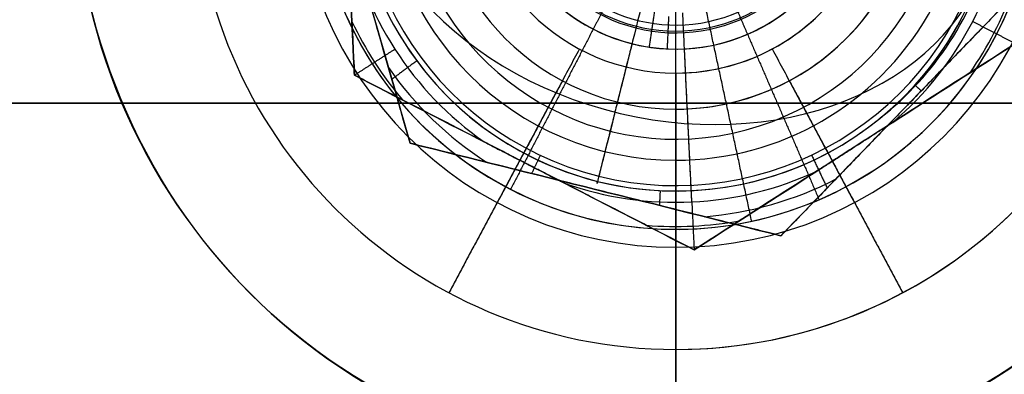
# Model space of a CAD drawing. Header units: millimetres. Extents: x -5.9 to 8.2, y -1.3 to -0.5.
# Tile 50 of 107: x 1.1296 to 1.2115, y -0.9004 to -0.8708. Entities that reach past the tile are written whole.
import ezdxf

# ---------------------------------------------------------------- set-up
doc = ezdxf.new("R2010")
doc.units = ezdxf.units.MM
doc.header["$MEASUREMENT"] = 0
for name, color, linetype, true_color in [('IGES level 1', 7, 'Continuous', 0xffffff), ('IGES level 24', 7, 'Continuous', 0xffffff), ('IGES level 3', 7, 'Continuous', 0xffffff), ('IGES level 31', 7, 'Continuous', 0xcbd2ef), ('IGES level 35', 7, 'Continuous', 0xcbd2ef), ('IGES level 47', 7, 'Continuous', 0xffffff), ('IGES level 5', 7, 'Continuous', 0xffffff), ('IGES level 7', 7, 'Continuous', 0xffffff)]:
    doc.layers.add(name, color=color, linetype=linetype, true_color=true_color)

msp = doc.modelspace()

# ---------------------------------------------------------------- linework, layer by layer
at = {"layer": 'IGES level 1'}
for centre, radius, start, end in [((1.184160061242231, -0.8582795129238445, -10.18994323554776), 0.05, 90, 270), ((1.184160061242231, -0.8582795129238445, -10.15972501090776), 0.05000000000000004, 90.00000002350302, 269.9999999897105), ((1.184160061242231, -0.8582795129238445, -10.18994323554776), 0.05, 90, 270), ((1.184160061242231, -0.8582795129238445, -10.18994323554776), 0.05, 270.0000000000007, 90.00000000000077), ((1.184160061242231, -0.8582795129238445, -10.15974166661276), 0.05000000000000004, 270, 90.00000002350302), ((1.184160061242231, -0.8582795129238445, -10.18994323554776), 0.05, 270.0000000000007, 90.00000000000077), ((1.18416006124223, -0.8582795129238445, -10.30494323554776), 0.04000000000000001, 90, 270), ((1.18416006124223, -0.8582795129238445, -10.34494323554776), 0.04000000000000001, 90, 270), ((1.184160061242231, -0.8582795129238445, -10.32494323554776), 0.04000000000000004, 90.00000001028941, 269.999999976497), ((1.18416006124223, -0.8582795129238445, -10.30494323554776), 0.04000000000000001, 90, 270), ((1.18416006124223, -0.8582795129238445, -10.34494323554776), 0.04000000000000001, 90, 270), ((1.184160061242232, -0.8582795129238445, -10.34494323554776), 0.04000000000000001, 269.999999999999, 89.99999999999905), ((1.184160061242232, -0.8582795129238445, -10.30494323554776), 0.04000000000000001, 270.000000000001, 90.00000000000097), ((1.184160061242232, -0.8582795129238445, -10.34494323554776), 0.04000000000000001, 270.000000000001, 90.00000000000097), ((1.184160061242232, -0.8582795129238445, -10.30494323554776), 0.04000000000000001, 269.999999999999, 89.99999999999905), ((1.184160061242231, -0.8582795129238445, -10.32494323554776), 0.04000000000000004, 269.999999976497, 90), ((1.184160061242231, -0.8582795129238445, -10.29893462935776), 0.03000000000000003, 90.00000001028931, 269.999999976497), ((1.184160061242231, -0.8582795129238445, -10.29893462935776), 0.03000000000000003, 269.999999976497, 90), ((1.184160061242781, -0.8582795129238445, -10.29292602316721), 0.02, 90, 270), ((1.184160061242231, -0.8582795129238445, -10.18994323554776), 0.02, 90, 270), ((1.184160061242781, -0.8582795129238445, -10.29292602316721), 0.02, 90, 270), ((1.184160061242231, -0.8582795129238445, -10.24143462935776), 0.02000000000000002, 90.00000001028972, 269.999999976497), ((1.184160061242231, -0.8582795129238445, -10.18994323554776), 0.02, 90, 270), ((1.184160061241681, -0.8582795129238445, -10.29292602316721), 0.02, 270.0000000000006, 90.00000000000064), ((1.184160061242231, -0.8582795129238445, -10.18994323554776), 0.02, 269.9999999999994, 89.99999999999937), ((1.184160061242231, -0.8582795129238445, -10.24143462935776), 0.02000000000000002, 269.999999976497, 90), ((1.184160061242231, -0.8582795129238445, -10.18994323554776), 0.02, 269.9999999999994, 89.99999999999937), ((1.184160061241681, -0.8582795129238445, -10.29292602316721), 0.02, 269.9999999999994, 89.99999999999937)]:
    msp.add_arc(centre, radius, start, end, dxfattribs=at)
for points, knots in [([(1.184160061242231, -0.9082795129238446, -10.13629406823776), (1.170888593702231, -0.9082795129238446, -10.13629406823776), (1.157979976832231, -0.9028141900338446, -10.13474131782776), (1.139613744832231, -0.8844397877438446, -10.13144193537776), (1.134165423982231, -0.8714041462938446, -10.12994457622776), (1.134154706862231, -0.8451957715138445, -10.12994189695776), (1.139547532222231, -0.8321758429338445, -10.13143087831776), (1.158082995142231, -0.8136514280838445, -10.13475898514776), (1.171076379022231, -0.8082795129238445, -10.13629406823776), (1.184160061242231, -0.8082795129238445, -10.13629406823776)], [1, 1, 1, 1, 1.25, 1.25, 1.5, 1.5, 1.75, 1.75, 2, 2, 2, 2]), ([(1.184160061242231, -0.9082795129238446, -10.13629406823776), (1.170888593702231, -0.9082795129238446, -10.13629406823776), (1.157979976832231, -0.9028141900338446, -10.13474131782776), (1.139613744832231, -0.8844397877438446, -10.13144193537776), (1.134165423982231, -0.8714041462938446, -10.12994457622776), (1.134154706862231, -0.8451957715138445, -10.12994189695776), (1.139547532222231, -0.8321758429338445, -10.13143087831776), (1.158082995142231, -0.8136514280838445, -10.13475898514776), (1.171076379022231, -0.8082795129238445, -10.13629406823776), (1.184160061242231, -0.8082795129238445, -10.13629406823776)], [0, 0, 0, 0, 0.25, 0.25, 0.5, 0.5, 0.75, 0.75, 1, 1, 1, 1]), ([(1.184160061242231, -0.8082795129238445, -10.13629406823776), (1.197240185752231, -0.8082795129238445, -10.13629406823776), (1.210273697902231, -0.8136913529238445, -10.13475212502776), (1.228723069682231, -0.8321229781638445, -10.13144006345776), (1.234156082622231, -0.8450734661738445, -10.12994423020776), (1.234164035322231, -0.8714554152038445, -10.12994224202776), (1.228704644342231, -0.8844366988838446, -10.13144182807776), (1.210360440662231, -0.9027987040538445, -10.13473809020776), (1.197427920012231, -0.9082795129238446, -10.13629406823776), (1.184160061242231, -0.9082795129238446, -10.13629406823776)], [1, 1, 1, 1, 1.25, 1.25, 1.5, 1.5, 1.75, 1.75, 2, 2, 2, 2]), ([(1.184160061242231, -0.8082795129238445, -10.13629406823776), (1.197240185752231, -0.8082795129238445, -10.13629406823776), (1.210273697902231, -0.8136913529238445, -10.13475212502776), (1.228723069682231, -0.8321229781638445, -10.13144006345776), (1.234156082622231, -0.8450734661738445, -10.12994423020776), (1.234164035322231, -0.8714554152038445, -10.12994224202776), (1.228704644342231, -0.8844366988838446, -10.13144182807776), (1.210360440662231, -0.9027987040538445, -10.13473809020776), (1.197427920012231, -0.9082795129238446, -10.13629406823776), (1.184160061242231, -0.9082795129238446, -10.13629406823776)], [0, 0, 0, 0, 0.25, 0.25, 0.5, 0.5, 0.75, 0.75, 1, 1, 1, 1])]:
    msp.add_open_spline(points, degree=3, knots=knots, dxfattribs=at)
for points in [[(1.174732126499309, -0.8759179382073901, -10.29292602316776), (1.170018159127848, -0.8847371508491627, -10.29893462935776), (1.165304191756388, -0.8935563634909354, -10.30494323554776)], [(1.174732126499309, -0.8759179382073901, -10.18994323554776), (1.174732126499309, -0.8759179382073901, -10.24143462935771), (1.174732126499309, -0.8759179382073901, -10.29292602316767)], [(1.193587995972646, -0.8759179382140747, -10.18994323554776), (1.193587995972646, -0.8759179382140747, -10.24143462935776), (1.193587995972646, -0.8759179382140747, -10.29292602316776)], [(1.193587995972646, -0.8759179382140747, -10.29292602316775), (1.198301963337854, -0.8847371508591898, -10.29893462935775), (1.203015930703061, -0.8935563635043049, -10.30494323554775)], [(1.184160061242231, -0.8982795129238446, -10.30494323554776), (1.184160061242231, -0.8882795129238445, -10.29893462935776), (1.184160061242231, -0.8782795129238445, -10.29292602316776)], [(1.184160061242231, -0.8782795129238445, -10.29292602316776), (1.184160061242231, -0.8782795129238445, -10.24143462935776), (1.184160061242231, -0.8782795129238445, -10.18994323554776)], [(1.184160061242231, -0.8782795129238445, -10.18994323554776), (1.184160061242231, -0.8782795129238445, -10.24143462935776), (1.184160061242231, -0.8782795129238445, -10.29292602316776)], [(1.184160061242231, -0.8782795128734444, -10.18994323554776), (1.184160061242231, -0.8932795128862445, -10.18994323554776), (1.184160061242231, -0.9082795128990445, -10.18994323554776)], [(1.184160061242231, -0.8782795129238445, -10.29292602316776), (1.184160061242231, -0.8882795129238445, -10.29893462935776), (1.184160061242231, -0.8982795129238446, -10.30494323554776)], [(1.145509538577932, -0.8899991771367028, -10.18994323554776), (1.145509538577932, -0.8899991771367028, -10.16120964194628), (1.145509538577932, -0.8899991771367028, -10.1324760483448)], [(1.165304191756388, -0.8935563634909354, -10.30494323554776), (1.165304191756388, -0.8935563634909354, -10.32494323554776), (1.165304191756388, -0.8935563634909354, -10.34494323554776)], [(1.203015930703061, -0.8935563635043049, -10.30494323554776), (1.203015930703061, -0.8935563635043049, -10.32494323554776), (1.203015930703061, -0.8935563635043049, -10.34494323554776)], [(1.184160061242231, -0.8982795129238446, -10.34494323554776), (1.184160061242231, -0.8982795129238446, -10.32494323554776), (1.184160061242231, -0.8982795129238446, -10.30494323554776)], [(1.184160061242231, -0.8982795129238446, -10.34494323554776), (1.184160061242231, -0.9407795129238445, -10.34494323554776), (1.184160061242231, -0.9832795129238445, -10.34494323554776)], [(1.184160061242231, -0.8982795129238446, -10.30494323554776), (1.184160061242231, -0.8982795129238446, -10.32494323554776), (1.184160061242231, -0.8982795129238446, -10.34494323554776)]]:
    msp.add_open_spline(points, degree=2, dxfattribs=at)
at = {"layer": 'IGES level 24', "extrusion": (1, 0, 0)}
for radius, end in [(0.4080000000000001, 359.9999999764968), (0.4000000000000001, 359.999999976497)]:
    msp.add_arc((-0.8582795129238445, -10.74479704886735, 1.184160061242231), radius, 180.0000000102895, end, dxfattribs=at)
at = {"layer": 'IGES level 24'}
for points in [[(-4.915839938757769, -0.8777795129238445, -10.36094323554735), (1.184160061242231, -0.8777795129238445, -10.36094323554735), (7.284160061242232, -0.8777795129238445, -10.36094323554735)], [(7.284160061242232, -0.8777795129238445, -10.36094323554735), (1.184160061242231, -0.8777795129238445, -10.36094323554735), (-4.915839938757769, -0.8777795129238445, -10.36094323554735)], [(-4.915839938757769, -0.8777795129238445, -10.35294323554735), (1.184160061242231, -0.8777795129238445, -10.35294323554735), (7.284160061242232, -0.8777795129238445, -10.35294323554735)], [(7.284160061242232, -0.8777795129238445, -10.35694323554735), (1.184160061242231, -0.8777795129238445, -10.35694323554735), (-4.915839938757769, -0.8777795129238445, -10.35694323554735)], [(7.284160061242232, -0.8777795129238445, -10.35294323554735), (1.184160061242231, -0.8777795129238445, -10.35294323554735), (-4.915839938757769, -0.8777795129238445, -10.35294323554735)], [(1.184160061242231, -0.8777795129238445, -10.36094323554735), (1.184160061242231, -0.9242795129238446, -10.36094323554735), (1.184160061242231, -0.9707795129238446, -10.36094323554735)], [(1.184160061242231, -0.8777795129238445, -10.36094323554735), (1.184160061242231, -0.8777795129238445, -10.35694323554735), (1.184160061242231, -0.8777795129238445, -10.35294323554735)], [(1.184160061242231, -0.8777795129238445, -10.35294323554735), (1.184160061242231, -0.9248506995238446, -10.35294323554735), (1.184160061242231, -0.9719218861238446, -10.35294323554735)]]:
    msp.add_open_spline(points, degree=2, dxfattribs=at)
at = {"layer": 'IGES level 3'}
for centre, radius, start, end in [((1.184160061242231, -0.8582795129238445, -10.36094323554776), 0.02, 90, 270), ((1.184160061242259, -0.8582795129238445, -10.37094323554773), 0.02, 90, 270), ((1.184160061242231, -0.8582795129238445, -10.36594323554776), 0.02000000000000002, 90.00000001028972, 269.999999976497), ((1.184160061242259, -0.8582795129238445, -10.37094323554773), 0.02, 90, 270), ((1.184160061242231, -0.8582795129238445, -10.36094323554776), 0.02, 90, 270), ((1.184160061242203, -0.8582795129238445, -10.37094323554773), 0.02, 269.9999999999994, 89.99999999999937), ((1.184160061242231, -0.8582795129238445, -10.36094323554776), 0.02, 269.9999999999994, 89.99999999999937), ((1.184160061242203, -0.8582795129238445, -10.37094323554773), 0.02, 270.0000000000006, 90.00000000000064), ((1.184160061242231, -0.8582795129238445, -10.36094323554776), 0.02, 269.9999999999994, 89.99999999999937), ((1.184160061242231, -0.8582795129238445, -10.36594323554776), 0.02000000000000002, 269.999999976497, 90)]:
    msp.add_arc(centre, radius, start, end, dxfattribs=at)
for points in [[(1.174732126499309, -0.8759179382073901, -10.36094323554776), (1.174732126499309, -0.8759179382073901, -10.36594323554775), (1.174732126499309, -0.8759179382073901, -10.37094323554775)], [(1.193587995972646, -0.8759179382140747, -10.36094323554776), (1.193587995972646, -0.8759179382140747, -10.36594323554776), (1.193587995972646, -0.8759179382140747, -10.37094323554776)], [(1.184160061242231, -0.8782795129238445, -10.37094323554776), (1.184160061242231, -0.8782795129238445, -10.36594323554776), (1.184160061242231, -0.8782795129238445, -10.36094323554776)], [(1.184160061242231, -0.8782795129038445, -10.37094323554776), (1.184160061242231, -0.9132795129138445, -10.37094323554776), (1.184160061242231, -0.9482795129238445, -10.37094323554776)], [(1.184160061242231, -0.8782795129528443, -10.36094323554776), (1.184160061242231, -0.9250295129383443, -10.36094323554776), (1.184160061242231, -0.9717795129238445, -10.36094323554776)], [(1.184160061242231, -0.8782795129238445, -10.36094323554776), (1.184160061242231, -0.8782795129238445, -10.36594323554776), (1.184160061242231, -0.8782795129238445, -10.37094323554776)]]:
    msp.add_open_spline(points, degree=2, dxfattribs=at)
at = {"layer": 'IGES level 31'}
for centre, radius, start, end in [((1.184160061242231, -0.8582795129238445, -10.16612487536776), 0.02681188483, 165.9626229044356, 345.9626229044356), ((1.184160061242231, -0.8582795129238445, -10.16612487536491), 0.02681188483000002, 165.9626229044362, 345.9626229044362), ((1.184160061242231, -0.8582795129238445, -10.18994323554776), 0.0263623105, 165.9626229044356, 345.9626229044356), ((1.184160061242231, -0.8582795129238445, -10.18994323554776), 0.0263623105, 165.9626229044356, 345.9626229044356), ((1.184160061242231, -0.8582795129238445, -10.18994323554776), 0.015, 165.9626229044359, 345.9626229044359), ((1.184160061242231, -0.8582795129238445, -10.18994323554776), 0.01500000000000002, 165.9626229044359, 345.9626229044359), ((1.184160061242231, -0.8582795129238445, -10.18859011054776), 0.01364687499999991, 165.9626229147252, 345.9626228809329), ((1.184160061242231, -0.8582795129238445, -10.18885815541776), 0.02904797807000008, 214.7096271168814, 237.2155520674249), ((1.184160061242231, -0.8582795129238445, -10.16702831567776), 0.02904797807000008, 214.7097562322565, 237.2155520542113), ((1.184160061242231, -0.8582795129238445, -10.16702831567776), 0.02904797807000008, 274.7096762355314, 297.2156186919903), ((1.184160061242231, -0.8582795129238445, -10.18885815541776), 0.02904797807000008, 274.7096762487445, 297.2154895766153)]:
    msp.add_arc(centre, radius, start, end, dxfattribs=at)
at = {"layer": 'IGES level 31', "extrusion": (0.1538751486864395, 0.6154488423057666, 0.7730104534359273)}
msp.add_arc((-1.356978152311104, -6.025683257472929, -8.202075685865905), 0.027, 1.903323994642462, 180, dxfattribs=at)
at = {"layer": 'IGES level 31', "extrusion": (0.9701377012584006, -0.2425548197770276, 0)}
msp.add_arc((-0.5454255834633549, -10.16294323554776, 1.356978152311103), 0.02699999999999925, 90, 186.7673733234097, dxfattribs=at)
at = {"layer": 'IGES level 31', "extrusion": (-0.0473200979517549, -0.1892644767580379, 0.980785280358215)}
msp.add_arc((1.356978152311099, -2.517637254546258, -9.861257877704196), 0.027, 322.8394049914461, 0, dxfattribs=at)
at = {"layer": 'IGES level 31'}
for points, knots in [([(1.162081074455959, -0.8811131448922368, -10.18776141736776), (1.160633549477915, -0.8760525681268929, -10.18882471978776), (1.159182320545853, -0.8709790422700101, -10.18947738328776), (1.156268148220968, -0.8607910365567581, -10.18948398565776), (1.154797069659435, -0.8556481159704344, -10.18882727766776), (1.153346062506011, -0.8505753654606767, -10.18776141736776)], [7.141592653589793, 7.141592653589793, 7.141592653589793, 7.141592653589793, 7.641592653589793, 7.641592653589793, 8.141592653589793, 8.141592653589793, 8.141592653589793, 8.141592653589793]), ([(1.153346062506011, -0.8505753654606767, -10.16812505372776), (1.154793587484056, -0.8556359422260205, -10.16706175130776), (1.156244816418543, -0.8607094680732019, -10.16640908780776), (1.159158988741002, -0.8708974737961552, -10.16640248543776), (1.160630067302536, -0.8760403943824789, -10.16705919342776), (1.162081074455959, -0.8811131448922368, -10.16812505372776)], [5.141592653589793, 5.141592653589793, 5.141592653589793, 5.141592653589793, 5.641592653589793, 5.641592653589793, 6.141592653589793, 6.141592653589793, 6.141592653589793, 6.141592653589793]), ([(1.153346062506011, -0.8505753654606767, -10.16812505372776), (1.154793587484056, -0.8556359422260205, -10.16706175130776), (1.156244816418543, -0.8607094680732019, -10.16640908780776), (1.159158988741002, -0.8708974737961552, -10.16640248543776), (1.160630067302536, -0.8760403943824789, -10.16705919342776), (1.162081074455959, -0.8811131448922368, -10.16812505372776)], [1, 1, 1, 1, 1.5, 1.5, 2, 2, 2, 2]), ([(1.162081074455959, -0.8811131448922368, -10.18776141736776), (1.160633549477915, -0.8760525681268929, -10.18882471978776), (1.159182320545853, -0.8709790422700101, -10.18947738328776), (1.156268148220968, -0.8607910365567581, -10.18948398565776), (1.154797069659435, -0.8556481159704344, -10.18882727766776), (1.153346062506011, -0.8505753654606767, -10.18776141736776)], [3, 3, 3, 3, 3.5, 3.5, 4, 4, 4, 4]), ([(1.214974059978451, -0.8659836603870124, -10.18776141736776), (1.21131523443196, -0.8697675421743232, -10.18882471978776), (1.207647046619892, -0.8735611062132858, -10.18947738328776), (1.200281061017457, -0.8811788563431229, -10.18948398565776), (1.196562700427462, -0.8850243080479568, -10.18882727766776), (1.192895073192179, -0.8888172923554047, -10.18776141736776)], [5.141592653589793, 5.141592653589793, 5.141592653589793, 5.141592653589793, 5.641592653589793, 5.641592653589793, 6.141592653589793, 6.141592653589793, 6.141592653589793, 6.141592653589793]), ([(1.192895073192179, -0.8888172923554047, -10.16812505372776), (1.196553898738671, -0.8850334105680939, -10.16706175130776), (1.200222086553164, -0.88123984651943, -10.16640908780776), (1.207588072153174, -0.8736220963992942, -10.16640248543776), (1.211306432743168, -0.8697766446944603, -10.16705919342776), (1.214974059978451, -0.8659836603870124, -10.16812505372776)], [7.141592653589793, 7.141592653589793, 7.141592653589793, 7.141592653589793, 7.641592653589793, 7.641592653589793, 8.141592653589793, 8.141592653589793, 8.141592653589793, 8.141592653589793]), ([(1.192895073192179, -0.8888172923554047, -10.16812505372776), (1.196553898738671, -0.8850334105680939, -10.16706175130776), (1.200222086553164, -0.88123984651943, -10.16640908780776), (1.207588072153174, -0.8736220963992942, -10.16640248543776), (1.211306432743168, -0.8697766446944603, -10.16705919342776), (1.214974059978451, -0.8659836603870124, -10.16812505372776)], [1, 1, 1, 1, 1.5, 1.5, 2, 2, 2, 2]), ([(1.214974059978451, -0.8659836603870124, -10.18776141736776), (1.21131523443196, -0.8697675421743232, -10.18882471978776), (1.207647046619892, -0.8735611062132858, -10.18947738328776), (1.200281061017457, -0.8811788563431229, -10.18948398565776), (1.196562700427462, -0.8850243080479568, -10.18882727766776), (1.192895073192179, -0.8888172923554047, -10.18776141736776)], [3, 3, 3, 3, 3.5, 3.5, 4, 4, 4, 4]), ([(1.192895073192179, -0.8888172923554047, -10.18776141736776), (1.187806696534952, -0.8875450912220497, -10.18882097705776), (1.182636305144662, -0.8862523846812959, -10.18948017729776), (1.172352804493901, -0.8836812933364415, -10.18948121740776), (1.167172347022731, -0.8823860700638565, -10.18882158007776), (1.162081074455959, -0.8811131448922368, -10.18776141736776)], [6.141592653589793, 6.141592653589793, 6.141592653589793, 6.141592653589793, 6.641592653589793, 6.641592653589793, 7.141592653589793, 7.141592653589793, 7.141592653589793, 7.141592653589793]), ([(1.162081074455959, -0.8811131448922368, -10.16812505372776), (1.167172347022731, -0.8823860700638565, -10.16706489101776), (1.172352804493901, -0.8836812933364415, -10.16640525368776), (1.182636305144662, -0.8862523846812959, -10.16640629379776), (1.187806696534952, -0.8875450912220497, -10.16706549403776), (1.192895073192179, -0.8888172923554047, -10.16812505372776)], [6.141592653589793, 6.141592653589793, 6.141592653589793, 6.141592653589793, 6.641592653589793, 6.641592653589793, 7.141592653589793, 7.141592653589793, 7.141592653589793, 7.141592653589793]), ([(1.162081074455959, -0.8811131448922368, -10.16812505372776), (1.167172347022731, -0.8823860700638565, -10.16706489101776), (1.172352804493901, -0.8836812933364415, -10.16640525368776), (1.182636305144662, -0.8862523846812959, -10.16640629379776), (1.187806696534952, -0.8875450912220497, -10.16706549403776), (1.192895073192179, -0.8888172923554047, -10.16812505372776)], [1, 1, 1, 1, 1.5, 1.5, 2, 2, 2, 2]), ([(1.192895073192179, -0.8888172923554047, -10.18776141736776), (1.187806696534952, -0.8875450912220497, -10.18882097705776), (1.182636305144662, -0.8862523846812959, -10.18948017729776), (1.172352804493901, -0.8836812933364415, -10.18948121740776), (1.167172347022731, -0.8823860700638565, -10.18882158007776), (1.162081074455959, -0.8811131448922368, -10.18776141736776)], [3, 3, 3, 3, 3.5, 3.5, 4, 4, 4, 4])]:
    msp.add_open_spline(points, degree=3, knots=knots, dxfattribs=at)
for points in [[(1.162081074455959, -0.8811131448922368, -10.17794323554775), (1.157713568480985, -0.8658442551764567, -10.17794323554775), (1.153346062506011, -0.8505753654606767, -10.17794323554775)], [(1.214974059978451, -0.8659836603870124, -10.17794323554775), (1.203934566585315, -0.8774004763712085, -10.17794323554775), (1.192895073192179, -0.8888172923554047, -10.17794323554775)], [(1.183562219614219, -0.8705587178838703, -10.18723698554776), (1.18349641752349, -0.8719102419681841, -10.18859011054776), (1.183430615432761, -0.873261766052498, -10.18994323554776)], [(1.18052173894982, -0.8728315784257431, -10.18994323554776), (1.179143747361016, -0.8783430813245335, -10.18994323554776), (1.177765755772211, -0.883854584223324, -10.18994323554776)], [(1.16263155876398, -0.8742607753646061, -10.16612487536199), (1.161596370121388, -0.8750292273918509, -10.16664576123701), (1.160561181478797, -0.8757976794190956, -10.16716664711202)], [(1.204034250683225, -0.8762765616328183, -10.16612487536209), (1.204297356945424, -0.8765148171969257, -10.16626828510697), (1.204560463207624, -0.8767530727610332, -10.16641169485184)], [(1.203934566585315, -0.8774004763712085, -10.18948069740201), (1.203934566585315, -0.8774004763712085, -10.17794323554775), (1.203934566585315, -0.8774004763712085, -10.1664057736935)], [(1.162081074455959, -0.8811131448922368, -10.16812505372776), (1.162081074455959, -0.8811131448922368, -10.17794323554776), (1.162081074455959, -0.8811131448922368, -10.18776141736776)], [(1.162081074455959, -0.8811131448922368, -10.18776141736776), (1.162081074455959, -0.8811131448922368, -10.17794323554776), (1.162081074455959, -0.8811131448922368, -10.16812505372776)], [(1.192895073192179, -0.8888172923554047, -10.17794323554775), (1.177488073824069, -0.8849652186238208, -10.17794323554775), (1.162081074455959, -0.8811131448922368, -10.17794323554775)], [(1.172899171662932, -0.8821156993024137, -10.18994323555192), (1.172539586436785, -0.8828768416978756, -10.18960312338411), (1.172180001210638, -0.8836379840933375, -10.18926301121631)], [(1.195441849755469, -0.882105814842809, -10.18994323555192), (1.196089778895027, -0.8834741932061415, -10.1893315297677), (1.196737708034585, -0.884842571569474, -10.18871982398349)], [(1.177488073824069, -0.8849652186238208, -10.16640577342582), (1.177488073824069, -0.8849652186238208, -10.17794323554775), (1.177488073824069, -0.8849652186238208, -10.18948069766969)], [(1.182856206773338, -0.8850596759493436, -10.16612487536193), (1.182826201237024, -0.8856759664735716, -10.16637416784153), (1.18279619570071, -0.8862922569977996, -10.16662346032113)], [(1.192895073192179, -0.8888172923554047, -10.16812505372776), (1.192895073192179, -0.8888172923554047, -10.17794323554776), (1.192895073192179, -0.8888172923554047, -10.18776141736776)], [(1.192895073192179, -0.8888172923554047, -10.18776141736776), (1.192895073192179, -0.8888172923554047, -10.17794323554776), (1.192895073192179, -0.8888172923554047, -10.16812505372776)]]:
    msp.add_open_spline(points, degree=2, dxfattribs=at)
at = {"layer": 'IGES level 35'}
for centre, radius, start, end in [((1.184160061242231, -0.8582795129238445, -10.33694323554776), 0.015, 182.746543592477, 2.74654359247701), ((1.184160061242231, -0.8582795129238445, -10.33694323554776), 0.015, 182.746543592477, 2.74654359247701), ((1.184160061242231, -0.8582795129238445, -10.33844323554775), 0.01349999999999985, 182.7465436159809, 2.746543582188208), ((1.184160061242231, -0.8582795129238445, -10.33694323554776), 0.02775426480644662, 310.5080855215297, 354.9850016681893), ((1.184160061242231, -0.8582795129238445, -10.36094323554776), 0.02775426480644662, 310.5080855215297, 354.9850016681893), ((1.184160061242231, -0.8582795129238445, -10.36094323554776), 0.02775426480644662, 310.5080855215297, 354.9850016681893), ((1.184160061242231, -0.8582795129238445, -10.33694323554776), 0.02775426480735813, 310.5080855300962, 354.9850016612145), ((1.184160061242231, -0.8582795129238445, -10.33694323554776), 0.02775426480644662, 190.5080855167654, 234.9850016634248), ((1.184160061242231, -0.8582795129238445, -10.36094323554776), 0.02775426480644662, 190.5080855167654, 234.9850016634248), ((1.184160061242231, -0.8582795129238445, -10.36094323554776), 0.02775426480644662, 190.5080855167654, 234.9850016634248), ((1.18416006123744, -0.8582795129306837, -10.33694323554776), 0.02775426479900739, 190.5080855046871, 234.9850016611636), ((1.184160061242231, -0.8582795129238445, -10.35893123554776), 0.02976626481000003, 325.249203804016, 340.2438875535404), ((1.184160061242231, -0.8582795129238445, -10.33895523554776), 0.02976626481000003, 325.2492136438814, 340.243874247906), ((1.184160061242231, -0.8582795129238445, -10.33895523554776), 0.02976626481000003, 205.2491996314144, 220.2438833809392), ((1.184160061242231, -0.8582795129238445, -10.35893123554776), 0.02976626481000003, 205.249212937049, 220.2438735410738), ((1.184160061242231, -0.8582795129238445, -10.33694323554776), 0.02775426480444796, 250.5080855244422, 294.9850016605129), ((1.184160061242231, -0.8582795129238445, -10.36094323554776), 0.02775426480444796, 250.5080855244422, 294.9850016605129), ((1.184160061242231, -0.8582795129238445, -10.36094323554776), 0.02775426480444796, 250.5080855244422, 294.9850016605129), ((1.184160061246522, -0.8582795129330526, -10.33694323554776), 0.02775426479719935, 250.5080855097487, 294.985001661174), ((1.184160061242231, -0.8582795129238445, -10.35893123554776), 0.02976626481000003, 265.2492038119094, 280.2438735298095), ((1.184160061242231, -0.8582795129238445, -10.33895523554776), 0.02976626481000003, 265.2492136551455, 280.2438833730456)]:
    msp.add_arc(centre, radius, start, end, dxfattribs=at)
for points, degree in [([(1.212389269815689, -0.8728206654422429, -10.34894323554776), (1.211628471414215, -0.8569617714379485, -10.34894323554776), (1.210867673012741, -0.8411028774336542, -10.34894323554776)], 2), ([(1.157452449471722, -0.8754561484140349, -10.34894323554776), (1.156691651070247, -0.8595972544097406, -10.34894323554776), (1.155930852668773, -0.8437383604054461, -10.34894323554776)], 2), ([(1.156871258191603, -0.8633411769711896, -10.33694323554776), (1.157073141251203, -0.8675494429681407, -10.33751221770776), (1.157269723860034, -0.8716472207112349, -10.33903658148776), (1.157452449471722, -0.8754561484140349, -10.34094323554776)], 3), ([(1.157452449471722, -0.8754561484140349, -10.35694323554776), (1.157268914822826, -0.8716303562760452, -10.35885833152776), (1.157076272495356, -0.867614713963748, -10.36036542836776), (1.156871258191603, -0.8633411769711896, -10.36094323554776)], 3), ([(1.157452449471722, -0.8754561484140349, -10.35694323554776), (1.157268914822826, -0.8716303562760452, -10.35885833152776), (1.157076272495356, -0.867614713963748, -10.36036542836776), (1.156871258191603, -0.8633411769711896, -10.36094323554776)], 3), ([(1.156871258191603, -0.8633411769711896, -10.33694323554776), (1.157073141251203, -0.8675494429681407, -10.33751221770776), (1.157269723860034, -0.8716472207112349, -10.33903658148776), (1.157452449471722, -0.8754561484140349, -10.34094323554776)], 3), ([(1.182385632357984, -0.8701475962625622, -10.33994323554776), (1.182163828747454, -0.871631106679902, -10.33844323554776), (1.181942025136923, -0.8731146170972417, -10.33694323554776)], 2), ([(1.185489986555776, -0.8860018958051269, -10.36094323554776), (1.185112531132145, -0.8781338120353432, -10.36094323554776), (1.184735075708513, -0.8702657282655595, -10.36094323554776)], 2), ([(1.208833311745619, -0.8709889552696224, -10.36094323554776), (1.21061129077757, -0.8719048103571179, -10.35894323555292), (1.212389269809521, -0.8728206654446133, -10.35694323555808)], 2), ([(1.208833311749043, -0.8709889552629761, -10.33694323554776), (1.210611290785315, -0.8719048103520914, -10.33894323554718), (1.212389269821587, -0.8728206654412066, -10.34094323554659)], 2), ([(1.212389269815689, -0.8728206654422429, -10.34894323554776), (1.199035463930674, -0.8814089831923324, -10.34894323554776), (1.185681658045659, -0.8899973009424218, -10.34894323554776)], 2), ([(1.202187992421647, -0.879381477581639, -10.33694323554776), (1.205762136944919, -0.8770828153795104, -10.33751713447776), (1.209191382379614, -0.8748773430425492, -10.33904215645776), (1.212389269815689, -0.8728206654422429, -10.34094323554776)], 3), ([(1.212389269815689, -0.8728206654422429, -10.35694323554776), (1.209174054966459, -0.8748884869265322, -10.35885461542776), (1.205735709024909, -0.8770998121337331, -10.36037358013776), (1.202187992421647, -0.879381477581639, -10.36094323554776)], 3), ([(1.212389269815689, -0.8728206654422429, -10.35694323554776), (1.209174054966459, -0.8748884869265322, -10.35885461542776), (1.205735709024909, -0.8770998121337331, -10.36037358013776), (1.202187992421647, -0.879381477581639, -10.36094323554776)], 3), ([(1.202187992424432, -0.8793814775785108, -10.33694323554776), (1.205762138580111, -0.8770828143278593, -10.33751713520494), (1.209191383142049, -0.874877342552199, -10.33904215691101), (1.212389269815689, -0.8728206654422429, -10.34094323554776)], 3), ([(1.160816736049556, -0.8732924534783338, -10.36094323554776), (1.159134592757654, -0.8743743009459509, -10.35894323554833), (1.157452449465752, -0.875456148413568, -10.35694323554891)], 2), ([(1.1608167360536, -0.873292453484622, -10.33694323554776), (1.159134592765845, -0.8743743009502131, -10.33894323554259), (1.157452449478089, -0.8754561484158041, -10.34094323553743)], 2), ([(1.185489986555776, -0.8860018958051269, -10.33694323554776), (1.185184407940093, -0.8796320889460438, -10.33694323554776), (1.184878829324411, -0.8732622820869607, -10.33694323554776)], 2), ([(1.157452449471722, -0.8754561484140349, -10.34094323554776), (1.157452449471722, -0.8754561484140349, -10.34894323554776), (1.157452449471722, -0.8754561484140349, -10.35694323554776)], 2), ([(1.168234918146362, -0.8810103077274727, -10.36094323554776), (1.164457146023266, -0.8790643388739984, -10.36036933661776), (1.160832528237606, -0.8771972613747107, -10.35884431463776), (1.157452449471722, -0.8754561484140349, -10.35694323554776)], 3), ([(1.157452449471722, -0.8754561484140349, -10.35694323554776), (1.157452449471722, -0.8754561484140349, -10.34894323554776), (1.157452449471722, -0.8754561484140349, -10.34094323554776)], 2), ([(1.157452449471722, -0.8754561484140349, -10.34094323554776), (1.160850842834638, -0.8772066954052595, -10.33903185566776), (1.16448507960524, -0.8790787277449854, -10.33751289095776), (1.168234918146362, -0.8810103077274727, -10.33694323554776)], 3), ([(1.185681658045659, -0.8899973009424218, -10.34894323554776), (1.17156705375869, -0.8827267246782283, -10.34894323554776), (1.157452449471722, -0.8754561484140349, -10.34894323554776)], 2), ([(1.168234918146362, -0.8810103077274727, -10.36094323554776), (1.164457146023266, -0.8790643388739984, -10.36036933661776), (1.160832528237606, -0.8771972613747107, -10.35884431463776), (1.157452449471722, -0.8754561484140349, -10.35694323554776)], 3), ([(1.157452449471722, -0.8754561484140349, -10.34094323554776), (1.160850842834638, -0.8772066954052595, -10.33903185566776), (1.16448507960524, -0.8790787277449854, -10.33751289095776), (1.168234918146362, -0.8810103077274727, -10.33694323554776)], 3), ([(1.195882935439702, -0.8834364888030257, -10.33694323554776), (1.199035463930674, -0.8814089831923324, -10.33694323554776), (1.202187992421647, -0.879381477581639, -10.33694323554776)], 2), ([(1.202187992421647, -0.879381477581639, -10.36094323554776), (1.199035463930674, -0.8814089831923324, -10.36094323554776), (1.195882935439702, -0.8834364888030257, -10.36094323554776)], 2), ([(1.195882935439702, -0.8834364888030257, -10.33694323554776), (1.199035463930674, -0.8814089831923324, -10.33694323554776), (1.202187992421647, -0.879381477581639, -10.33694323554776)], 2), ([(1.195882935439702, -0.8834364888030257, -10.36094323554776), (1.199035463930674, -0.8814089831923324, -10.36094323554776), (1.202187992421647, -0.879381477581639, -10.36094323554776)], 2), ([(1.168234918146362, -0.8810103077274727, -10.33694323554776), (1.17156705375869, -0.8827267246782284, -10.33694323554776), (1.174899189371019, -0.8844431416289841, -10.33694323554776)], 2), ([(1.174899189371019, -0.8844431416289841, -10.36094323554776), (1.17156705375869, -0.8827267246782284, -10.36094323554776), (1.168234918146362, -0.8810103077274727, -10.36094323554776)], 2), ([(1.168234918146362, -0.8810103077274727, -10.33694323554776), (1.17156705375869, -0.8827267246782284, -10.33694323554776), (1.174899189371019, -0.8844431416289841, -10.33694323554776)], 2), ([(1.168234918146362, -0.8810103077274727, -10.36094323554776), (1.17156705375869, -0.8827267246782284, -10.36094323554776), (1.174899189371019, -0.8844431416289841, -10.36094323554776)], 2), ([(1.199035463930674, -0.8814089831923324, -10.36094323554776), (1.199035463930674, -0.8814089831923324, -10.34894323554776), (1.199035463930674, -0.8814089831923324, -10.33694323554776)], 2), ([(1.17156705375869, -0.8827267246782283, -10.36094323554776), (1.17156705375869, -0.8827267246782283, -10.34894323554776), (1.17156705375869, -0.8827267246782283, -10.33694323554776)], 2), ([(1.195882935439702, -0.8834364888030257, -10.36094323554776), (1.192308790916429, -0.8857351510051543, -10.36036933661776), (1.188879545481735, -0.8879406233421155, -10.35884431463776), (1.185681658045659, -0.8899973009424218, -10.35694323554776)], 3), ([(1.185681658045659, -0.8899973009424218, -10.34094323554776), (1.18889687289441, -0.8879294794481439, -10.33903185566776), (1.19233521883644, -0.8857181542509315, -10.33751289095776), (1.195882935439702, -0.8834364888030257, -10.33694323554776)], 3), ([(1.195882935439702, -0.8834364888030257, -10.36094323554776), (1.192308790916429, -0.8857351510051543, -10.36036933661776), (1.188879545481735, -0.8879406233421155, -10.35884431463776), (1.185681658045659, -0.8899973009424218, -10.35694323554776)], 3), ([(1.185681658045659, -0.8899973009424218, -10.34094323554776), (1.188896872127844, -0.887929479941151, -10.33903185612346), (1.192335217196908, -0.8857181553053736, -10.33751289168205), (1.195882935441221, -0.8834364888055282, -10.33694323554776)], 3), ([(1.174899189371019, -0.8844431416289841, -10.33694323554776), (1.178676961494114, -0.8863891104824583, -10.33751713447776), (1.182301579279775, -0.8882561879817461, -10.33904215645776), (1.185681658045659, -0.8899973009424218, -10.34094323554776)], 3), ([(1.185681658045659, -0.8899973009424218, -10.35694323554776), (1.182283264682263, -0.8882467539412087, -10.35885461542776), (1.17864902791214, -0.8863747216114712, -10.36037358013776), (1.174899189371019, -0.8844431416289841, -10.36094323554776)], 3), ([(1.185681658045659, -0.8899973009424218, -10.35694323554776), (1.182283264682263, -0.8882467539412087, -10.35885461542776), (1.17864902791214, -0.8863747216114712, -10.36037358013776), (1.174899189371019, -0.8844431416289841, -10.36094323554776)], 3), ([(1.174899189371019, -0.8844431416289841, -10.33694323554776), (1.178676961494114, -0.8863891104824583, -10.33751713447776), (1.182301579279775, -0.8882561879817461, -10.33904215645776), (1.185681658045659, -0.8899973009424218, -10.34094323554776)], 3), ([(1.185489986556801, -0.8860018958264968, -10.36094323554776), (1.185585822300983, -0.8879995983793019, -10.35894323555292), (1.185681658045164, -0.889997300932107, -10.35694323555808)], 2), ([(1.185489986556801, -0.8860018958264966, -10.33694323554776), (1.185585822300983, -0.8879995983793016, -10.33894323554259), (1.185681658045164, -0.8899973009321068, -10.34094323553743)], 2), ([(1.185681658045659, -0.8899973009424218, -10.34094323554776), (1.185681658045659, -0.8899973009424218, -10.34894323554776), (1.185681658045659, -0.8899973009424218, -10.35694323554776)], 2), ([(1.185681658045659, -0.8899973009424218, -10.35694323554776), (1.185681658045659, -0.8899973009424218, -10.34894323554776), (1.185681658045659, -0.8899973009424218, -10.34094323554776)], 2)]:
    msp.add_open_spline(points, degree=degree, dxfattribs=at)
at = {"layer": 'IGES level 47', "extrusion": (1, 0, 0)}
for radius, start, end in [(1.42409765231, 266.1203201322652, 273.8796798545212), (1.41409765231, 266.528960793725, 273.4710392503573)]:
    msp.add_arc((-0.8582795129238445, -9.026845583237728, 1.184160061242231), radius, start, end, dxfattribs=at)
at = {"layer": 'IGES level 5'}
for centre, radius, start, end in [((1.184160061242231, -0.8582795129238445, -10.40094323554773), 0.0315, 90, 270), ((1.184160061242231, -0.8582795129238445, -10.40094323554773), 0.0315, 90, 270), ((1.184160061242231, -0.8582795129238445, -10.40094323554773), 0.0315, 270.0000000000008, 90.00000000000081), ((1.184160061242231, -0.8582795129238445, -10.40094323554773), 0.0315, 270.0000000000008, 90.00000000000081), ((1.184160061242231, -0.8582795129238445, -10.39369323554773), 0.02424999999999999, 90.00000001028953, 269.9999999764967), ((1.184160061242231, -0.8582795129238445, -10.39369323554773), 0.02424999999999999, 269.9999999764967, 90), ((1.184160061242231, -0.8582795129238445, -10.38644323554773), 0.017, 90, 270), ((1.184160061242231, -0.8582795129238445, -10.37094323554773), 0.017, 90, 270), ((1.184160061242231, -0.8582795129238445, -10.38644323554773), 0.017, 90, 270), ((1.184160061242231, -0.8582795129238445, -10.37869323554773), 0.01700000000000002, 90.00000001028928, 269.9999999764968), ((1.184160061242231, -0.8582795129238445, -10.37094323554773), 0.017, 90, 270), ((1.184160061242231, -0.8582795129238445, -10.37094323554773), 0.017, 270.0000000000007, 90.00000000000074), ((1.184160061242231, -0.8582795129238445, -10.38644323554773), 0.017, 270.0000000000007, 90.00000000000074), ((1.184160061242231, -0.8582795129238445, -10.37094323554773), 0.017, 269.9999999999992, 89.99999999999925), ((1.184160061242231, -0.8582795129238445, -10.37869323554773), 0.01700000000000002, 269.9999999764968, 90), ((1.184160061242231, -0.8582795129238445, -10.38644323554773), 0.017, 269.9999999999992, 89.99999999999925)]:
    msp.add_arc(centre, radius, start, end, dxfattribs=at)
for points in [[(1.176146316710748, -0.8732721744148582, -10.38644323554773), (1.172728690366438, -0.8796661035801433, -10.39369323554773), (1.169311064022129, -0.8860600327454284, -10.40094323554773)], [(1.176146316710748, -0.8732721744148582, -10.37094323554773), (1.176146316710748, -0.8732721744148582, -10.37869323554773), (1.176146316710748, -0.8732721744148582, -10.38644323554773)], [(1.192173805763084, -0.8732721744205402, -10.37094323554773), (1.192173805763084, -0.8732721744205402, -10.37869323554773), (1.192173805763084, -0.8732721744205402, -10.38644323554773)], [(1.192173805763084, -0.8732721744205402, -10.38644323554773), (1.195591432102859, -0.8796661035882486, -10.39369323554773), (1.199009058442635, -0.886060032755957, -10.40094323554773)], [(1.184160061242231, -0.8897795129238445, -10.40094323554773), (1.184160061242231, -0.8825295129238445, -10.39369323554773), (1.184160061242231, -0.8752795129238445, -10.38644323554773)], [(1.184160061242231, -0.8752795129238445, -10.38644323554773), (1.184160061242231, -0.8752795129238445, -10.37869323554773), (1.184160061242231, -0.8752795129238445, -10.37094323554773)], [(1.184160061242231, -0.9332795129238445, -10.37094323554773), (1.184160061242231, -0.9042795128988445, -10.37094323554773), (1.184160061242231, -0.8752795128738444, -10.37094323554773)], [(1.184160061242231, -0.8752795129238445, -10.37094323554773), (1.184160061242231, -0.8752795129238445, -10.37869323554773), (1.184160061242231, -0.8752795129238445, -10.38644323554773)], [(1.184160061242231, -0.8752795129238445, -10.38644323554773), (1.184160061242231, -0.8825295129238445, -10.39369323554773), (1.184160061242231, -0.8897795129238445, -10.40094323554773)], [(1.184160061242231, -0.9332795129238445, -10.40094323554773), (1.184160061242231, -0.9115295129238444, -10.40094323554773), (1.184160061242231, -0.8897795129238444, -10.40094323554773)]]:
    msp.add_open_spline(points, degree=2, dxfattribs=at)
at = {"layer": 'IGES level 7'}
for centre, radius, start, end in [((1.184160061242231, -0.8582795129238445, -10.40094323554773), 0.03000000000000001, 192.139639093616, 12.13963909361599), ((1.184160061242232, -0.8582795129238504, -10.39894323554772), 0.03000000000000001, 192.139639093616, 12.13963909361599), ((1.184160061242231, -0.8582795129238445, -10.40094323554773), 0.03000000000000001, 192.139639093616, 12.13963909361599), ((1.184160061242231, -0.8582795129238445, -10.39994323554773), 0.03000000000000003, 192.1396391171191, 12.13963908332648), ((1.184160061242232, -0.8582795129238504, -10.39894323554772), 0.03000000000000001, 192.139639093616, 12.13963909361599), ((1.184160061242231, -0.8582795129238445, -10.39144323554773), 0.02250000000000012, 192.1396391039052, 12.13963907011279), ((1.184160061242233, -0.8582795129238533, -10.38394323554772), 0.01500000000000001, 192.139639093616, 12.13963909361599), ((1.184160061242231, -0.858279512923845, -10.15494323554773), 0.01500000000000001, 192.139639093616, 12.13963909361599), ((1.184160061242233, -0.8582795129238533, -10.38394323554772), 0.015, 192.139639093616, 12.13963909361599), ((1.184160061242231, -0.8582795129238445, -10.26944323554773), 0.01500000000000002, 192.1396391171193, 12.13963908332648), ((1.184160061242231, -0.858279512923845, -10.15494323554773), 0.015, 192.139639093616, 12.13963909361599), ((1.184160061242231, -0.8582795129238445, -10.15294323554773), 0.01299999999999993, 192.1396391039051, 12.13963907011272)]:
    msp.add_arc(centre, radius, start, end, dxfattribs=at)
for points in [[(1.179125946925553, -0.8680599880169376, -10.15094323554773), (1.17821065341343, -0.8698382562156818, -10.15294323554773), (1.177295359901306, -0.8716165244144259, -10.15494323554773)], [(1.190468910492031, -0.8876086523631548, -10.40094323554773), (1.188365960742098, -0.8778322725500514, -10.40094323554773), (1.186263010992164, -0.868055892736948, -10.40094323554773)], [(1.188526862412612, -0.8683756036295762, -10.15094323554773), (1.189320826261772, -0.8702112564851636, -10.15294323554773), (1.190114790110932, -0.8720469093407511, -10.15494323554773)], [(1.177295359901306, -0.871616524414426, -10.38394323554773), (1.173863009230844, -0.8782850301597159, -10.39144323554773), (1.170430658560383, -0.8849535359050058, -10.39894323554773)], [(1.190114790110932, -0.8720469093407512, -10.38394323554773), (1.193092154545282, -0.878930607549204, -10.39144323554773), (1.196069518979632, -0.885814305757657, -10.39894323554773)], [(1.184392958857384, -0.8732777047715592, -10.38394323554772), (1.184392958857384, -0.8732777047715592, -10.26944323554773), (1.184392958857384, -0.8732777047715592, -10.15494323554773)], [(1.20764307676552, -0.87694895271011, -10.40094323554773), (1.20764307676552, -0.87694895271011, -10.39994323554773), (1.20764307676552, -0.87694895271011, -10.39894323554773)], [(1.161268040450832, -0.8776690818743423, -10.40094323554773), (1.161268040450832, -0.8776690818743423, -10.39994323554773), (1.161268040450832, -0.8776690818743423, -10.39894323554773)], [(1.184625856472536, -0.8882758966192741, -10.40094323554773), (1.184625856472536, -0.8882758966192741, -10.39994323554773), (1.184625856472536, -0.8882758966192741, -10.39894323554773)]]:
    msp.add_open_spline(points, degree=2, dxfattribs=at)

doc.saveas('drawing.dxf')
